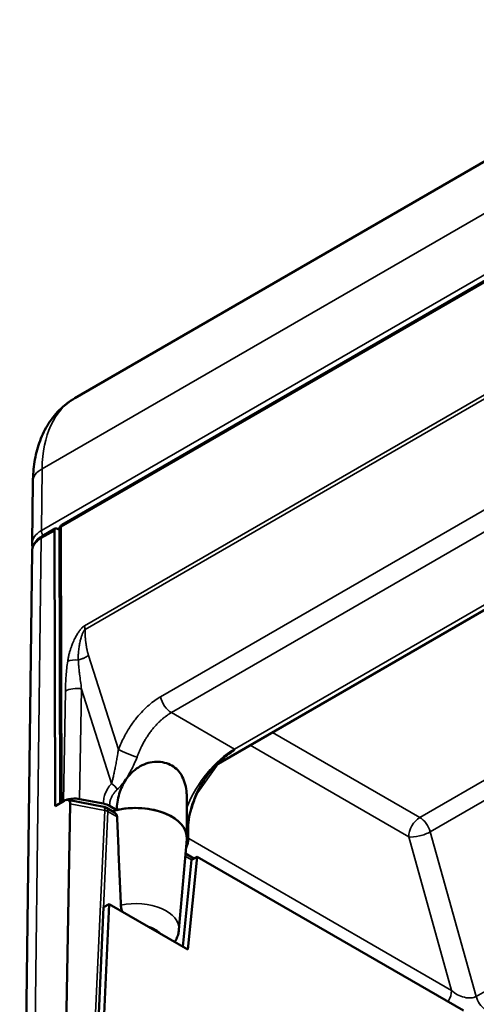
# Paper-space layout 'Sheet_1' of a CAD drawing. Header units: millimetres. Extents: x 0.8 to 58.3, y 0.8 to 58.3.
# Tile 97 of 128: x 40.4 to 41.6, y 48 to 50.5. Entities that reach past the tile are written whole.
import ezdxf

# ---------------------------------------------------------------- set-up
doc = ezdxf.new("R2010")
doc.units = ezdxf.units.MM
doc.layers.add('Visible (ISO)', color=7, linetype='Continuous', lineweight=50)
doc.layers.add('Visible Narrow (ISO)', color=7, linetype='Continuous', lineweight=35)

psp = doc.layouts.new('Sheet_1')

# ---------------------------------------------------------------- linework, layer by layer
at = {"layer": 'Visible (ISO)'}
for p, q in [((43.18279, 51.03555), (40.57685, 49.53101)), ((40.54498, 49.21549), (42.52478, 50.35853)), ((40.92884, 48.61585), (42.62178, 49.59327)), ((40.47227, 49.32317), (40.4704, 49.16904)), ((40.52817, 49.20579), (40.49567, 49.18702)), ((40.52794, 48.51384), (40.52583, 49.20057)), ((40.53403, 49.20518), (40.5385, 49.2026)), ((40.5385, 49.20442), (40.54059, 48.52115)), ((40.43935, 46.61975), (40.47016, 49.14988)), ((40.58745, 48.94946), (40.58745, 48.94946)), ((40.58749, 48.94951), (40.58749, 48.94952)), ((40.91963, 48.61054), (40.91964, 48.61054)), ((40.55009, 48.52663), (40.52794, 48.51384)), ((40.56536, 48.5196), (40.53255, 46.7168)), ((40.54464, 48.52348), (40.54845, 48.52568)), ((40.64946, 48.51148), (40.55934, 48.52883)), ((40.58874, 48.53117), (40.64829, 48.51971)), ((40.66368, 48.51422), (40.68166, 48.50384)), ((40.85634, 48.43507), (40.85634, 48.53143)), ((40.67589, 48.49748), (40.65558, 48.5092)), ((40.83675, 48.20471), (40.85619, 48.43142)), ((40.87426, 48.38294), (40.85308, 48.39518)), ((40.8684, 48.37968), (40.84642, 48.16314)), ((40.88231, 48.38743), (40.85883, 48.15598)), ((40.88231, 48.38743), (40.8684, 48.37968)), ((40.88231, 48.38743), (41.54697, 48.00369)), ((40.66267, 48.26923), (40.60434, 46.99436)), ((40.64875, 48.26147), (40.66267, 48.26923)), ((40.85883, 48.15598), (40.66267, 48.26923)), ((40.64875, 48.26147), (40.59043, 46.9866))]:
    psp.add_line(p, q, dxfattribs=at)
psp.add_arc((40.64574, 48.49215), 0.01969, 60, 79.10661, dxfattribs=at)
for centre, major_axis, ratio, start_param, end_param in [((40.53418, 49.19562), (-0.00606, 0.01014), 0.5671877, 5.4893599, 7.0461936), ((40.5489, 49.14947), (-0.07874, 0.00015), 0.578558, 6.2772165, 6.2772258), ((40.72839, 48.60223), (0.06299, 0), 0.5773503, 4.1823132, 4.1826015), ((40.5498, 48.51061), (0.01233, 0.01703), 0.5581684, 5.6076397, 7.1784361), ((40.57629, 48.50961), (-0.03937, 0), 0.577294, 4.3907115, 5.304256), ((40.63584, 48.49815), (-0.03937, 0), 0.5773503, 3.9269904, 4.3906384), ((40.72839, 48.43507), (0.12795, 0), 0.5773503, 6.2337194, 8.3271618), ((40.72839, 48.43507), (0.12795, 0), 0.5773503, 6.2337194, 8.227863)]:
    psp.add_ellipse(centre, major_axis=major_axis, ratio=ratio, start_param=start_param, end_param=end_param, dxfattribs=at)
for points, knots in [([(40.47227, 49.32317), (40.47248, 49.33986), (40.4738, 49.3563), (40.47897, 49.38846), (40.48282, 49.40418), (40.49337, 49.43455), (40.50009, 49.4492), (40.51672, 49.47677), (40.52665, 49.48969), (40.54962, 49.51273), (40.56267, 49.52282), (40.57685, 49.53101)], [3.15555529, 3.15555529, 3.15555529, 3.15555529, 3.30984239, 3.30984239, 3.4641295, 3.4641295, 3.61841661, 3.61841661, 3.77270371, 3.77270371, 3.92699082, 3.92699082, 3.92699082, 3.92699082]), ([(40.53849, 49.20442), (40.53849, 49.20577), (40.53871, 49.20713), (40.53956, 49.20967), (40.54019, 49.21086), (40.54177, 49.213), (40.54274, 49.21396), (40.5442, 49.21501), (40.54458, 49.21526), (40.54498, 49.21549)], [0, 0, 0, 0, 0.010285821, 0.010285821, 0.020389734, 0.020389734, 0.030632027, 0.030632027, 0.034126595, 0.034126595, 0.034126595, 0.034126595]), ([(40.47016, 49.14989), (40.47022, 49.15491), (40.47144, 49.15997), (40.4758, 49.16926), (40.47898, 49.1736), (40.48653, 49.18102), (40.49085, 49.18424), (40.49567, 49.18702)], [0, 0, 0, 0, 0.05214482, 0.05214482, 0.10475881, 0.10475881, 0.15404455, 0.15404455, 0.15404455, 0.15404455]), ([(40.47164, 49.15945), (40.47145, 49.16012), (40.47129, 49.1608), (40.47062, 49.16396), (40.47037, 49.1665), (40.4704, 49.16904)], [0.123320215, 0.123320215, 0.123320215, 0.123320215, 0.130472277, 0.130472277, 0.156772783, 0.156772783, 0.156772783, 0.156772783]), ([(40.95652, 48.64007), (40.95652, 48.64007), (40.95652, 48.64007), (40.95652, 48.64007), (40.95652, 48.64007), (40.95651, 48.64007), (40.95651, 48.64006), (40.9565, 48.64006), (40.95649, 48.64005), (40.95648, 48.64004), (40.95646, 48.64003), (40.95642, 48.64), (40.95639, 48.63998), (40.9563, 48.63992), (40.95624, 48.63988), (40.95608, 48.63977), (40.95597, 48.6397), (40.95558, 48.63943), (40.95529, 48.63923), (40.95415, 48.63842), (40.95332, 48.63781), (40.95003, 48.63534), (40.94765, 48.63342), (40.93824, 48.62546), (40.9315, 48.61888), (40.91067, 48.59596), (40.89765, 48.57732), (40.87697, 48.53777), (40.86889, 48.51638), (40.86201, 48.48518), (40.86051, 48.4754), (40.85953, 48.46157), (40.85938, 48.4574), (40.85942, 48.45172), (40.85946, 48.45017), (40.85959, 48.44747), (40.85966, 48.44632), (40.85978, 48.44494), (40.8598, 48.44472), (40.85983, 48.44445), (40.85983, 48.44441), (40.85984, 48.44437), (40.85984, 48.44436), (40.85984, 48.44435), (40.85984, 48.44435), (40.85984, 48.44434), (40.85984, 48.44434), (40.85984, 48.44434), (40.85984, 48.44434), (40.85984, 48.44434)], [0.33906319, 0.33906319, 0.33906319, 0.33906319, 0.33910279, 0.33910279, 0.339172, 0.339172, 0.33924146, 0.33924146, 0.33931084, 0.33931084, 0.339451, 0.339451, 0.33972983, 0.33972983, 0.34028276, 0.34028276, 0.34124249, 0.34124249, 0.34412068, 0.34412068, 0.35274749, 0.35274749, 0.37862139, 0.37862139, 0.45641101, 0.45641101, 0.63082398, 0.63082398, 0.79985865, 0.79985865, 0.87538545, 0.87538545, 0.90796825, 0.90796825, 0.92017674, 0.92017674, 0.92933312, 0.92933312, 0.93105194, 0.93105194, 0.93134741, 0.93134741, 0.93141707, 0.93141707, 0.93145201, 0.93145201, 0.93146929, 0.93146929, 0.93149123, 0.93149123, 0.93149123, 0.93149123]), ([(40.8563, 48.53141), (40.85631, 48.53655), (40.85617, 48.54154), (40.8547, 48.56069), (40.85145, 48.57508), (40.83895, 48.5989), (40.82968, 48.60843), (40.81887, 48.61467), (40.80806, 48.62091), (40.7946, 48.6245), (40.76665, 48.62403), (40.75222, 48.61986), (40.72778, 48.60613), (40.71529, 48.59451), (40.70616, 48.58199), (40.70531, 48.58078), (40.70447, 48.57955)], [-0.27010075, -0.27010075, -0.27010075, -0.27010075, -0.23301868, -0.23301868, -0.11650934, -0.11650934, 0, 0, 0, 0.11650934, 0.11650934, 0.23301868, 0.23301868, 0.35015796, 0.35015796, 0.36242911, 0.36242911, 0.36242911, 0.36242911]), ([(40.70447, 48.57955), (40.69739, 48.56899), (40.69166, 48.55679), (40.68358, 48.53051), (40.68166, 48.51641), (40.68166, 48.50384)], [0.36242911, 0.36242911, 0.36242911, 0.36242911, 0.46740991, 0.46740991, 0.58466187, 0.58466187, 0.58466187, 0.58466187]), ([(40.67589, 48.49748), (40.67599, 48.49742), (40.6761, 48.49735), (40.67794, 48.49622), (40.67953, 48.49468), (40.68169, 48.49102), (40.68229, 48.4889), (40.68238, 48.48679)], [0.11495899, 0.11495899, 0.11495899, 0.11495899, 0.116142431, 0.116142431, 0.135612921, 0.135612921, 0.154551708, 0.154551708, 0.154551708, 0.154551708]), ([(40.69571, 48.25017), (40.69488, 48.25219), (40.69415, 48.25421), (40.69262, 48.25951), (40.69196, 48.2634), (40.69178, 48.26677)], [-0.33789397, -0.33789397, -0.33789397, -0.33789397, -0.322380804, -0.322380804, -0.293842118, -0.293842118, -0.293842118, -0.293842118]), ([(40.82768, 48.17693), (40.82864, 48.17855), (40.82955, 48.18022), (40.83123, 48.18367), (40.83201, 48.18545), (40.83341, 48.1891), (40.83404, 48.19097), (40.83512, 48.19479), (40.83558, 48.19674), (40.8363, 48.20069), (40.83657, 48.2027), (40.83675, 48.20471)], [2.02521539, 2.02521539, 2.02521539, 2.02521539, 2.08151803, 2.08151803, 2.13782067, 2.13782067, 2.19412331, 2.19412331, 2.25042596, 2.25042596, 2.3067286, 2.3067286, 2.3067286, 2.3067286])]:
    psp.add_open_spline(points, degree=3, knots=knots, dxfattribs=at)
for points in [[(40.53849, 49.20442), (40.53849, 49.20442), (40.53849, 49.20442), (40.53849, 49.20442)], [(40.68238, 48.48679), (40.68343, 48.46218), (40.68552, 48.41308), (40.68865, 48.33973), (40.69074, 48.29106), (40.69178, 48.26677)], [(40.82767, 48.17694), (40.82722, 48.17621), (40.82671, 48.17551), (40.82615, 48.17486)]]:
    psp.add_open_spline(points, degree=3, dxfattribs=at)
at = {"layer": 'Visible Narrow (ISO)'}
for p, q in [((43.3895, 51.0262), (40.49533, 49.35525)), ((40.49346, 49.2009), (42.52511, 50.37387)), ((40.54253, 49.21022), (42.52233, 50.35325)), ((40.60144, 48.96359), (42.1738, 49.87139)), ((40.60234, 48.95451), (42.1747, 49.86231)), ((40.79088, 48.78627), (42.38067, 49.70414)), ((40.81781, 48.74669), (42.40761, 49.66456)), ((40.9751, 48.65588), (42.60403, 49.59634)), ((41.43795, 48.48509), (43.07591, 49.43077)), ((41.46394, 48.44946), (43.0756, 49.37995)), ((40.49533, 49.35525), (40.49346, 49.2009)), ((40.52583, 49.20057), (40.49322, 49.18175)), ((40.53427, 49.20504), (40.53893, 49.20774)), ((40.54464, 48.52348), (40.54253, 49.21022)), ((40.46241, 46.65183), (40.49322, 49.18175)), ((40.61094, 48.88957), (40.68568, 48.65462)), ((43.07268, 48.90153), (41.57846, 48.03884)), ((40.54845, 48.52568), (40.55345, 48.80066)), ((40.58874, 48.53117), (40.59374, 48.8057)), ((40.66865, 48.57022), (40.59374, 48.8057)), ((40.81781, 48.74669), (40.9751, 48.65588)), ((41.43795, 48.48509), (41.07015, 48.69744)), ((41.41011, 48.43687), (41.01447, 48.66529)), ((40.94571, 48.63528), (40.94571, 48.63528)), ((40.93424, 48.61897), (40.88414, 48.54768)), ((40.93956, 48.63002), (40.93955, 48.63002)), ((40.65197, 48.50293), (40.56536, 48.5196)), ((40.65196, 48.50293), (40.56813, 46.6707)), ((40.65966, 48.49991), (40.57482, 46.64535)), ((40.68238, 48.48679), (40.65966, 48.49991)), ((41.57846, 48.03884), (41.46394, 48.44946)), ((41.51698, 48.05372), (40.86109, 48.4324)), ((41.51698, 48.05372), (41.41011, 48.43687)), ((40.86837, 48.37941), (40.85251, 48.38856))]:
    psp.add_line(p, q, dxfattribs=at)
for centre, major_axis, ratio, start_param, end_param in [((40.7737, 49.19005), (-0.19685, 0.34095), 0.5773503, 0, 0.7714355), ((40.55101, 49.32221), (-0.07873, 0.00096), 0.5853551, 5.5048666, 6.2831853), ((40.54916, 49.16862), (0.07877, -0.00015), 0.5784621, 2.3574412, 3.1356451), ((40.50181, 49.19594), (0.00591, -0.01023), 0.5773503, 3.9130282, 5.1178758), ((40.55088, 49.20526), (-0.00591, 0.01023), 0.5773503, 0, 0.7714356), ((40.5489, 49.14947), (-0.07874, 0.00015), 0.578558, 5.4989071, 6.2772165), ((40.50157, 49.17679), (-0.00591, 0.01023), 0.5773503, 0, 0.7714355), ((40.62928, 48.94707), (-0.01969, 0.0341), 0.5773503, 0.7714355, 1.0405801), ((40.58693, 48.8589), (-0.0389, 0.00609), 0.472592, 4.8236069, 5.580964), ((40.58129, 48.78414), (-0.03936, 0.00072), 0.5813099, 4.4011852, 5.5083807), ((40.81781, 48.77884), (-0.01969, 0.0341), 0.5773503, 1.0405806, 2.3561945), ((40.71262, 48.64718), (-0.03663, 0.01443), 0.1059865, 0.7872001, 2.1782218), ((40.9751, 48.49515), (0.09843, 0.17048), 0.5773503, 0.7853982, 1.807489), ((40.6562, 48.54865), (-0.02932, 0.02627), 0.6242577, 4.3034315, 4.8427005), ((40.912, 48.56375), (0.03223, -0.02266), 0.7886872, 4.3151281, 4.3611021), ((40.64574, 48.49215), (0.00372, 0.01933), 0.2581989, 5.3529145, 6.2831853), ((40.64574, 48.49215), (0.01966, -0.0009), 0.586981, 0.8117125, 1.2757479), ((40.64574, 48.49215), (0.00984, 0.01705), 0.5773503, 5.4803339, 6.2831853), ((41.43795, 48.45294), (0.01969, 0.0341), 0.5773503, 0.7853982, 2.3561945), ((41.43795, 48.45294), (-0.01969, 0.0341), 0.5773503, 4.29351, 5.4977871), ((41.43795, 48.45294), (0.03792, 0.01058), 0.3320991, 3.8002931, 5.3710895), ((40.72839, 48.20781), (0.10849, 0), 0.5773503, 6.2337194, 8.198231), ((40.72839, 48.17791), (0.06922, 0), 0.5773503, 0.450564, 1.1202324), ((41.48914, 48.03765), (-0.01969, -0.0341), 0.5773503, 1.5584005, 2.3561945), ((41.54482, 48.06979), (0.04111, -0.02364), 0.6235854, 4.3654386, 5.9362972), ((41.60445, 48.03536), (0.01968, -0.0341), 0.5773493, 4.2935108, 5.3423376)]:
    psp.add_ellipse(centre, major_axis=major_axis, ratio=ratio, start_param=start_param, end_param=end_param, dxfattribs=at)
for points, knots in [([(40.53849, 49.20442), (40.53849, 49.20498), (40.53883, 49.20699), (40.54055, 49.20904), (40.54253, 49.21022)], [0.53586339, 0.53586339, 0.53586339, 0.53586339, 0.66666667, 1, 1, 1, 1]), ([(40.55909, 48.87542), (40.55961, 48.87866), (40.56078, 48.88495), (40.56283, 48.89364), (40.56513, 48.90181), (40.56759, 48.90938), (40.57016, 48.91641), (40.57282, 48.9229), (40.57554, 48.9289), (40.57829, 48.93443), (40.58107, 48.93951), (40.58385, 48.94415), (40.5866, 48.94832), (40.58932, 48.95205), (40.59198, 48.95532), (40.59469, 48.95826), (40.59771, 48.96107), (40.60014, 48.96284), (40.60144, 48.96359)], [0.00000296, 0.00000296, 0.00000296, 0.00000296, 0.0625, 0.125, 0.1875, 0.25, 0.3125, 0.375, 0.4375, 0.5, 0.5625, 0.625, 0.6875, 0.75, 0.8125, 0.875, 0.9375, 1, 1, 1, 1]), ([(40.58548, 48.87787), (40.58545, 48.8791), (40.58544, 48.88029), (40.58544, 48.88148), (40.58544, 48.88192), (40.58544, 48.88236), (40.58545, 48.8828), (40.58545, 48.88352), (40.58547, 48.88425), (40.58548, 48.88497), (40.58548, 48.88522), (40.58549, 48.88546), (40.58549, 48.8857), (40.58552, 48.88705), (40.58556, 48.88838), (40.58561, 48.88969), (40.58566, 48.89086), (40.58571, 48.89201), (40.58578, 48.89315), (40.58588, 48.89495), (40.58601, 48.8967), (40.58615, 48.89842), (40.5862, 48.899), (40.58626, 48.89959), (40.58631, 48.90017), (40.5865, 48.90212), (40.58671, 48.90402), (40.58694, 48.90586), (40.58697, 48.90615), (40.58701, 48.90644), (40.58705, 48.90673), (40.58732, 48.90884), (40.58762, 48.91088), (40.58793, 48.91285), (40.58814, 48.91411), (40.58835, 48.91534), (40.58857, 48.91654), (40.58869, 48.91722), (40.58882, 48.91789), (40.58894, 48.91855), (40.5893, 48.92038), (40.58967, 48.92214), (40.59005, 48.92383), (40.59043, 48.92553), (40.59083, 48.92716), (40.59123, 48.92873), (40.59163, 48.9303), (40.59205, 48.93181), (40.59247, 48.93325), (40.59284, 48.93453), (40.59322, 48.93577), (40.5936, 48.93695), (40.59365, 48.93709), (40.5937, 48.93723), (40.59374, 48.93737), (40.59414, 48.93859), (40.59455, 48.93975), (40.59495, 48.94085), (40.59533, 48.94188), (40.59571, 48.94287), (40.59609, 48.94379), (40.59617, 48.94401), (40.59626, 48.94421), (40.59634, 48.94442), (40.59668, 48.94523), (40.59702, 48.94599), (40.59736, 48.94673), (40.59746, 48.94693), (40.59755, 48.94714), (40.59765, 48.94734), (40.59789, 48.94784), (40.59812, 48.94832), (40.59837, 48.94878), (40.59858, 48.94918), (40.59879, 48.94958), (40.59901, 48.94997), (40.59924, 48.95039), (40.59949, 48.9508), (40.59974, 48.95121), (40.59997, 48.95158), (40.60021, 48.95194), (40.60046, 48.9523), (40.60069, 48.95262), (40.60092, 48.95293), (40.60116, 48.95323), (40.60136, 48.95347), (40.60156, 48.95371), (40.60177, 48.95394), (40.60195, 48.95414), (40.60214, 48.95433), (40.60234, 48.95451)], [0, 0, 0, 0, 0.02848877, 0.02848877, 0.02848877, 0.03901647, 0.03901647, 0.03901647, 0.05655643, 0.05655643, 0.05655643, 0.06249951, 0.06249951, 0.06249951, 0.09551471, 0.09551471, 0.09551471, 0.12500035, 0.12500035, 0.12500035, 0.17153397, 0.17153397, 0.17153397, 0.18749985, 0.18749985, 0.18749985, 0.24150867, 0.24150867, 0.24150867, 0.25, 0.25, 0.25, 0.31249999, 0.31249999, 0.31249999, 0.3524123, 0.3524123, 0.3524123, 0.375, 0.375, 0.375, 0.4375, 0.4375, 0.4375, 0.5, 0.5, 0.5, 0.5625, 0.5625, 0.5625, 0.61826663, 0.61826663, 0.61826663, 0.625, 0.625, 0.625, 0.68318439, 0.68318439, 0.68318439, 0.7376313, 0.7376313, 0.7376313, 0.75, 0.75, 0.75, 0.79863098, 0.79863098, 0.79863098, 0.81249957, 0.81249957, 0.81249957, 0.84613735, 0.84613735, 0.84613735, 0.8750017, 0.8750017, 0.8750017, 0.90624838, 0.90624838, 0.90624838, 0.93492422, 0.93492422, 0.93492422, 0.96056281, 0.96056281, 0.96056281, 0.9815443, 0.9815443, 0.9815443, 1, 1, 1, 1]), ([(40.60234, 48.95451), (40.60234, 48.95303), (40.60236, 48.95162), (40.60239, 48.94949), (40.60241, 48.94872), (40.60244, 48.94714), (40.60247, 48.94634), (40.60252, 48.94478), (40.60255, 48.94401), (40.60258, 48.94309), (40.60259, 48.94295), (40.60264, 48.94182), (40.60269, 48.94079), (40.60279, 48.93895), (40.60284, 48.93815), (40.60295, 48.93629), (40.60303, 48.93521), (40.60319, 48.93309), (40.60327, 48.93207), (40.60353, 48.92909), (40.60373, 48.92703), (40.60404, 48.9243), (40.60411, 48.92377), (40.60423, 48.9227), (40.6043, 48.92217), (40.60452, 48.92046), (40.60468, 48.91927), (40.60501, 48.91691), (40.60519, 48.91574), (40.60561, 48.9131), (40.60585, 48.91165), (40.60629, 48.90917), (40.60649, 48.9081), (40.60674, 48.90681), (40.6068, 48.90652), (40.60704, 48.9053), (40.60722, 48.90443), (40.60756, 48.90285), (40.60772, 48.90213), (40.60805, 48.90065), (40.60822, 48.89988), (40.60859, 48.89835), (40.60877, 48.89759), (40.60903, 48.89655), (40.60909, 48.89632), (40.60938, 48.8952), (40.60962, 48.89426), (40.61021, 48.8921), (40.61056, 48.89085), (40.61094, 48.88957)], [0.00000001, 0.00000001, 0.00000001, 0.00000001, 0.06181121, 0.06181121, 0.1, 0.1, 0.14520803, 0.14520803, 0.1917653, 0.1917653, 0.2, 0.2, 0.25793961, 0.25793961, 0.3, 0.3, 0.35357121, 0.35357121, 0.4, 0.4, 0.48085283, 0.48085283, 0.5, 0.5, 0.51882161, 0.51882161, 0.55941081, 0.55941081, 0.6, 0.6, 0.6545281, 0.6545281, 0.7, 0.7, 0.713887, 0.713887, 0.75918978, 0.75918978, 0.8, 0.8, 0.84485681, 0.84485681, 0.88776486, 0.88776486, 0.9, 0.9, 0.94542163, 0.94542163, 1, 1, 1, 1]), ([(40.61094, 48.88957), (40.60988, 48.88879), (40.60876, 48.88802), (40.60639, 48.88651), (40.60513, 48.88577), (40.60368, 48.88498), (40.60354, 48.8849), (40.60167, 48.8839), (40.59987, 48.88303), (40.59695, 48.88175), (40.59586, 48.8813), (40.59301, 48.88019), (40.59123, 48.87956), (40.58812, 48.8786), (40.5868, 48.87823), (40.58548, 48.87787)], [0, 0, 0, 0, 0.1551342, 0.1551342, 0.3155052, 0.3155052, 0.3333333, 0.3333333, 0.5441516, 0.5441516, 0.6666667, 0.6666667, 0.8605152, 0.8605152, 1, 1, 1, 1]), ([(40.55345, 48.80066), (40.55357, 48.80709), (40.55396, 48.81985), (40.55506, 48.83866), (40.55669, 48.85716), (40.55821, 48.86935), (40.55909, 48.87542)], [0.00000707, 0.00000707, 0.00000707, 0.00000707, 0.25, 0.5, 0.75, 1, 1, 1, 1]), ([(40.59374, 48.8057), (40.59279, 48.81207), (40.59191, 48.81836), (40.59025, 48.83076), (40.58949, 48.83687), (40.58833, 48.84679), (40.5879, 48.85063), (40.58728, 48.85656), (40.58707, 48.85868), (40.58657, 48.86401), (40.5863, 48.8672), (40.58585, 48.87287), (40.58567, 48.87538), (40.58548, 48.87787)], [0.00000601, 0.00000601, 0.00000601, 0.00000601, 0.25, 0.25, 0.5, 0.5, 0.6598686, 0.6598686, 0.75, 0.75, 0.88846414, 0.88846414, 0.99953519, 0.99953519, 0.99953519, 0.99953519]), ([(40.68568, 48.65462), (40.69014, 48.66593), (40.69975, 48.68672), (40.7153, 48.71294), (40.73118, 48.73454), (40.74689, 48.75212), (40.76215, 48.76628), (40.77682, 48.7776), (40.78626, 48.78361), (40.79088, 48.78627)], [0.00000003, 0.00000003, 0.00000003, 0.00000003, 0.14285714, 0.28571429, 0.42857143, 0.57142857, 0.71428571, 0.85714286, 1, 1, 1, 1]), ([(40.73227, 48.63576), (40.73376, 48.63987), (40.73531, 48.64386), (40.73854, 48.65164), (40.74022, 48.65543), (40.74245, 48.66013), (40.74295, 48.66118), (40.74516, 48.66569), (40.7469, 48.66904), (40.75047, 48.67556), (40.75231, 48.67873), (40.7547, 48.68266), (40.75524, 48.68354), (40.75776, 48.68755), (40.75974, 48.69055), (40.76378, 48.69636), (40.76584, 48.69916), (40.76812, 48.70212), (40.76835, 48.70242), (40.77072, 48.70546), (40.77286, 48.70807), (40.77713, 48.71302), (40.77926, 48.71537), (40.78357, 48.7199), (40.78575, 48.72208), (40.78993, 48.72605), (40.79193, 48.72785), (40.79597, 48.73135), (40.79801, 48.73303), (40.80206, 48.73621), (40.80406, 48.73771), (40.80867, 48.74098), (40.81126, 48.74271), (40.81516, 48.74513), (40.81649, 48.74593), (40.81781, 48.74669)], [0.00000004, 0.00000004, 0.00000004, 0.00000004, 0.06173759, 0.06173759, 0.12458182, 0.12458182, 0.14285714, 0.14285714, 0.20421511, 0.20421511, 0.26726386, 0.26726386, 0.28571429, 0.28571429, 0.35244835, 0.35244835, 0.42092822, 0.42092822, 0.42857143, 0.42857143, 0.5, 0.5, 0.57142857, 0.57142857, 0.64553439, 0.64553439, 0.71428571, 0.71428571, 0.78584409, 0.78584409, 0.85714286, 0.85714286, 0.95078291, 0.95078291, 1, 1, 1, 1]), ([(40.66865, 48.57022), (40.66909, 48.57162), (40.66951, 48.57308), (40.66993, 48.5746), (40.67025, 48.57578), (40.67056, 48.57698), (40.67088, 48.57822), (40.67124, 48.57964), (40.67159, 48.58109), (40.67195, 48.5826), (40.67231, 48.5841), (40.67267, 48.58566), (40.67303, 48.58728), (40.67345, 48.58915), (40.67389, 48.5911), (40.67433, 48.59313), (40.67465, 48.59464), (40.67498, 48.59619), (40.67532, 48.59778), (40.67579, 48.60001), (40.67627, 48.60232), (40.67676, 48.60471), (40.67709, 48.60634), (40.67743, 48.608), (40.67777, 48.60971), (40.67822, 48.61192), (40.67867, 48.6142), (40.67913, 48.61656), (40.67954, 48.61867), (40.67996, 48.62084), (40.68038, 48.62307), (40.68078, 48.62517), (40.68119, 48.62733), (40.68159, 48.62954), (40.68197, 48.63164), (40.68236, 48.6338), (40.68275, 48.636), (40.68286, 48.63666), (40.68297, 48.63731), (40.68309, 48.63798), (40.68343, 48.63998), (40.68377, 48.64203), (40.68411, 48.64412), (40.68443, 48.6461), (40.68474, 48.64812), (40.68505, 48.65018), (40.68527, 48.65164), (40.68548, 48.65312), (40.68568, 48.65462)], [0, 0, 0, 0, 0.0806454, 0.0806454, 0.0806454, 0.1428571, 0.1428571, 0.1428571, 0.2142857, 0.2142857, 0.2142857, 0.2857143, 0.2857143, 0.2857143, 0.3677409, 0.3677409, 0.3677409, 0.4285714, 0.4285714, 0.4285714, 0.5136233, 0.5136233, 0.5136233, 0.5714286, 0.5714286, 0.5714286, 0.646619, 0.646619, 0.646619, 0.7142861, 0.7142861, 0.7142861, 0.778263, 0.778263, 0.778263, 0.8390999, 0.8390999, 0.8390999, 0.8571429, 0.8571429, 0.8571429, 0.9116413, 0.9116413, 0.9116413, 0.9633099, 0.9633099, 0.9633099, 1, 1, 1, 1]), ([(40.9751, 48.65588), (40.97576, 48.6555), (40.97592, 48.65427), (40.9727, 48.65081), (40.96685, 48.64651), (40.96092, 48.64268), (40.95697, 48.64026), (40.95552, 48.63939)], [0.00000137, 0.00000137, 0.00000137, 0.00000137, 0.05882353, 0.11764706, 0.17647059, 0.23529412, 0.26780599, 0.26780599, 0.26780599, 0.26780599]), ([(40.64829, 48.51971), (40.64829, 48.52472), (40.6493, 48.53394), (40.65283, 48.54557), (40.65758, 48.55534), (40.663, 48.56354), (40.66677, 48.56812), (40.66865, 48.57022)], [0, 0, 0, 0, 0.2, 0.4, 0.6, 0.8, 0.99999787, 0.99999787, 0.99999787, 0.99999787]), ([(40.68291, 48.555), (40.68462, 48.55657), (40.68796, 48.56003), (40.69305, 48.56571), (40.69771, 48.57305), (40.70257, 48.57672), (40.70447, 48.57955)], [0, 0, 0, 0, 0.25, 0.5, 0.75, 0.99999939, 0.99999939, 0.99999939, 0.99999939]), ([(40.66368, 48.51422), (40.66368, 48.51582), (40.66375, 48.51736), (40.66402, 48.52042), (40.66422, 48.52192), (40.66462, 48.52416), (40.66478, 48.52493), (40.66528, 48.52711), (40.66565, 48.52847), (40.66651, 48.53116), (40.667, 48.53248), (40.66773, 48.53424), (40.66794, 48.53473), (40.66876, 48.53654), (40.6694, 48.53781), (40.67078, 48.5403), (40.67152, 48.54152), (40.67237, 48.54281), (40.67246, 48.54295), (40.67344, 48.54441), (40.67437, 48.54567), (40.67606, 48.54782), (40.67683, 48.54874), (40.67857, 48.5507), (40.67954, 48.55172), (40.68131, 48.5535), (40.68211, 48.55427), (40.68291, 48.555)], [0, 0, 0, 0, 0.07667648, 0.07667648, 0.15673374, 0.15673374, 0.2, 0.2, 0.28161517, 0.28161517, 0.36677276, 0.36677276, 0.4, 0.4, 0.4923589, 0.4923589, 0.58851924, 0.58851924, 0.6, 0.6, 0.71095931, 0.71095931, 0.8, 0.8, 0.90980243, 0.90980243, 0.99999629, 0.99999629, 0.99999629, 0.99999629]), ([(40.86493, 48.49828), (40.86503, 48.49856), (40.86622, 48.50166), (40.86859, 48.50782), (40.87178, 48.51673), (40.87459, 48.52514), (40.87719, 48.53297), (40.88009, 48.54069), (40.88259, 48.54552), (40.88413, 48.54768)], [0.56451974, 0.56451974, 0.56451974, 0.56451974, 0.57142857, 0.64285714, 0.71428571, 0.78571429, 0.85714286, 0.92857143, 1, 1, 1, 1]), ([(40.86109, 48.4324), (40.86094, 48.43528), (40.86051, 48.43947), (40.85994, 48.44381), (40.85977, 48.44507)], [0, 0, 0, 0, 0.07142857, 0.10045161, 0.10045161, 0.10045161, 0.10045161]), ([(40.86109, 48.4324), (40.86109, 48.43099), (40.86102, 48.42954), (40.86086, 48.42805), (40.86071, 48.42656), (40.86047, 48.42504), (40.86016, 48.4235), (40.85985, 48.42196), (40.85945, 48.4204), (40.85899, 48.41883), (40.85853, 48.41727), (40.858, 48.41571), (40.85739, 48.41415), (40.85679, 48.41259), (40.85611, 48.41103), (40.85537, 48.40949), (40.85496, 48.40863), (40.85454, 48.40779), (40.85409, 48.40695)], [0, 0, 0, 0, 0.08349755, 0.08349755, 0.08349755, 0.16697309, 0.16697309, 0.16697309, 0.25048538, 0.25048538, 0.25048538, 0.33333333, 0.33333333, 0.33333333, 0.41666667, 0.41666667, 0.41666667, 0.46282754, 0.46282754, 0.46282754, 0.46282754]), ([(40.86109, 48.4324), (40.86106, 48.43246), (40.86103, 48.4325), (40.86099, 48.43254), (40.86097, 48.43256), (40.86095, 48.43257), (40.86093, 48.43259), (40.8609, 48.43262), (40.86085, 48.43265), (40.86081, 48.43267), (40.86077, 48.43269), (40.86073, 48.4327), (40.8607, 48.43269), (40.86068, 48.43269), (40.86067, 48.43269), (40.86065, 48.43269), (40.86063, 48.43268), (40.86061, 48.43268), (40.86059, 48.43267), (40.86056, 48.43266), (40.86052, 48.43264), (40.86047, 48.43262), (40.86043, 48.43261), (40.86039, 48.43259), (40.86033, 48.43257), (40.86026, 48.43255), (40.86018, 48.43254), (40.86008, 48.43252), (40.86001, 48.43251), (40.85992, 48.4325), (40.85982, 48.43249), (40.85973, 48.43249), (40.85963, 48.43249), (40.85952, 48.43249), (40.85944, 48.43249), (40.85936, 48.43249), (40.85927, 48.43249), (40.85919, 48.43249), (40.85911, 48.43249), (40.85903, 48.4325), (40.85897, 48.4325), (40.85891, 48.4325), (40.85884, 48.43251), (40.8587, 48.43252), (40.85854, 48.43254), (40.85838, 48.43257), (40.85831, 48.43258), (40.85823, 48.43259), (40.85816, 48.43261), (40.85795, 48.43265), (40.85773, 48.4327), (40.85751, 48.43276), (40.85729, 48.43282), (40.85707, 48.43289), (40.85684, 48.43297), (40.85676, 48.43299), (40.85668, 48.43302), (40.8566, 48.43305), (40.8565, 48.43308), (40.8564, 48.43312), (40.8563, 48.43315)], [0, 0, 0, 0, 0.06811583, 0.06811583, 0.06811583, 0.1, 0.1, 0.1, 0.15736487, 0.15736487, 0.15736487, 0.2, 0.2, 0.2, 0.21718257, 0.21718257, 0.21718257, 0.23529781, 0.23529781, 0.23529781, 0.26764891, 0.26764891, 0.26764891, 0.29702106, 0.29702106, 0.29702106, 0.33373946, 0.33373946, 0.33373946, 0.36486556, 0.36486556, 0.36486556, 0.39423002, 0.39423002, 0.39423002, 0.41644266, 0.41644266, 0.41644266, 0.43658239, 0.43658239, 0.43658239, 0.45056422, 0.45056422, 0.45056422, 0.48426938, 0.48426938, 0.48426938, 0.5, 0.5, 0.5, 0.54340546, 0.54340546, 0.54340546, 0.58594125, 0.58594125, 0.58594125, 0.6, 0.6, 0.6, 0.61816079, 0.61816079, 0.61816079, 0.61816079])]:
    psp.add_open_spline(points, degree=3, knots=knots, dxfattribs=at)
psp.add_open_spline([(40.70447, 48.57955), (40.70677, 48.58298), (40.71012, 48.59163), (40.71796, 48.60371), (40.72524, 48.6184), (40.73009, 48.6297), (40.73227, 48.63576)], degree=3, dxfattribs=at)

doc.saveas('drawing.dxf')
